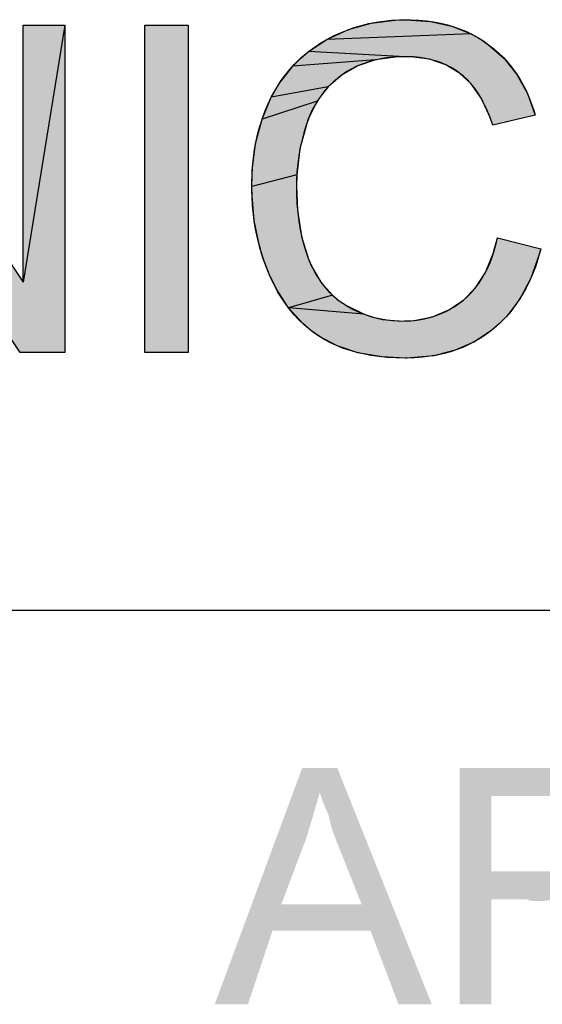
# Model space of a CAD drawing. Extents: x 0 to 1189, y 0 to 841.
# Tile 67 of 125: x 1008.79 to 1015.43, y 65 to 77.49. Entities that reach past the tile are written whole.
import ezdxf

# ---------------------------------------------------------------- set-up
doc = ezdxf.new("R2010")
doc.units = 0
doc.header["$LTSCALE"] = 65.395
doc.header["$MEASUREMENT"] = 0
doc.layers.get('0').update_dxf_attribs({"linetype": 'CONTINUOUS'})

msp = doc.modelspace()

# ---------------------------------------------------------------- linework, layer by layer
at = {"linetype": 'Continuous'}
for p, q in [((1013.25262, 77.44867), (1013.55953, 77.4885)), ((1013.55953, 77.4885), (1013.6968, 77.49248)), ((1013.6968, 77.49248), (1013.6974, 77.49248)), ((1013.6974, 77.49248), (1014.00499, 77.47147)), ((1014.00499, 77.47147), (1014.27852, 77.41088)), ((1009.36142, 77.42201), (1008.83455, 74.16246)), ((1010.37827, 77.42201), (1010.92742, 77.42201)), ((1010.37827, 73.27019), (1010.37827, 77.42201)), ((1010.92742, 77.42201), (1010.92742, 73.27019)), ((1012.69056, 77.24227), (1012.96376, 77.3667)), ((1012.96376, 77.3667), (1013.25262, 77.44867)), ((1014.27852, 77.41088), (1014.52359, 77.31244)), ((1012.45921, 77.09037), (1012.69056, 77.24227)), ((1014.52359, 77.31244), (1012.69056, 77.24227)), ((1014.52359, 77.31244), (1014.63709, 77.24878)), ((1014.63709, 77.24878), (1014.74463, 77.17545)), ((1012.35501, 77.00185), (1012.45921, 77.09037)), ((1013.68514, 77.02268), (1012.45921, 77.09037)), ((1014.74463, 77.17545), (1014.94038, 77.00134)), ((1012.25843, 76.90493), (1012.35501, 77.00185)), ((1013.30637, 76.98118), (1012.25843, 76.90493)), ((1013.30637, 76.98118), (1013.08258, 76.90603)), ((1013.56307, 77.01879), (1013.30637, 76.98118)), ((1013.68514, 77.02268), (1013.56307, 77.01879)), ((1013.75736, 77.02109), (1013.68514, 77.02268)), ((1013.99536, 76.98988), (1013.75736, 77.02109)), ((1014.19958, 76.92136), (1013.99536, 76.98988)), ((1014.94038, 77.00134), (1015.10405, 76.79528)), ((1012.08791, 76.68563), (1012.25843, 76.90493)), ((1013.08258, 76.90603), (1012.88579, 76.79369)), ((1014.37645, 76.81596), (1014.19958, 76.92136)), ((1012.88579, 76.79369), (1012.7083, 76.63971)), ((1014.52366, 76.67668), (1014.37645, 76.81596)), ((1015.10405, 76.79528), (1015.23666, 76.55492)), ((1011.98482, 76.50851), (1012.08791, 76.68563)), ((1012.7083, 76.63971), (1011.98482, 76.50851)), ((1012.7083, 76.63971), (1012.63294, 76.55227)), ((1014.65251, 76.49118), (1014.52366, 76.67668)), ((1011.86702, 76.22962), (1011.98482, 76.50851)), ((1012.5664, 76.45768), (1011.86702, 76.22962)), ((1012.5664, 76.45768), (1012.45984, 76.24688)), ((1012.63294, 76.55227), (1012.5664, 76.45768)), ((1014.76349, 76.24979), (1014.65251, 76.49118)), ((1015.23666, 76.55492), (1015.33623, 76.28318)), ((1011.7861, 75.92071), (1011.86702, 76.22962)), ((1012.45984, 76.24688), (1012.43443, 76.17686)), ((1014.79596, 76.15564), (1014.76349, 76.24979)), ((1015.33623, 76.28318), (1014.79596, 76.15564)), ((1012.43443, 76.17686), (1012.34895, 75.85428)), ((1011.74347, 75.57699), (1011.7861, 75.92071)), ((1012.34895, 75.85428), (1012.30792, 75.52314)), ((1011.73739, 75.37751), (1011.74347, 75.57699)), ((1012.30792, 75.52314), (1011.73739, 75.37751)), ((1012.30792, 75.52314), (1012.30393, 75.38046)), ((1011.73814, 75.3082), (1011.73739, 75.37751)), ((1012.30393, 75.38046), (1012.3178, 75.07392)), ((1011.76809, 74.94379), (1011.73814, 75.3082)), ((1012.3178, 75.07392), (1012.36991, 74.74372)), ((1011.84102, 74.59646), (1011.76809, 74.94379)), ((1012.36991, 74.74372), (1012.45757, 74.45531)), ((1014.80391, 74.52574), (1014.85773, 74.72605)), ((1014.85773, 74.72605), (1015.40774, 74.58685)), ((1011.89356, 74.42834), (1011.84102, 74.59646)), ((1015.40774, 74.58685), (1015.38811, 74.51415)), ((1012.45757, 74.45531), (1012.49562, 74.36689)), ((1014.70399, 74.28682), (1014.80391, 74.52574)), ((1015.38811, 74.51415), (1015.28026, 74.21244)), ((1011.9568, 74.26391), (1011.89356, 74.42834)), ((1012.49562, 74.36689), (1012.61478, 74.1629)), ((1012.04902, 74.07294), (1011.9568, 74.26391)), ((1014.57774, 74.09204), (1014.70399, 74.28682)), ((1015.28026, 74.21244), (1015.14389, 73.95529)), ((1012.61478, 74.1629), (1012.76157, 73.99671)), ((1014.42464, 73.93522), (1014.57774, 74.09204)), ((1012.2037, 73.8359), (1012.04902, 74.07294)), ((1012.76157, 73.99671), (1012.2037, 73.8359)), ((1012.76157, 73.99671), (1012.84606, 73.92644)), ((1013.16208, 73.7558), (1012.2037, 73.8359)), ((1012.38582, 73.63656), (1012.2037, 73.8359)), ((1012.84606, 73.92644), (1012.93799, 73.86475)), ((1012.93799, 73.86475), (1013.16208, 73.7558)), ((1014.23792, 73.8093), (1014.42464, 73.93522)), ((1015.14389, 73.95529), (1014.97961, 73.73725)), ((1013.16208, 73.7558), (1013.2786, 73.71778)), ((1013.2786, 73.71778), (1013.39812, 73.69072)), ((1013.7989, 73.67733), (1014.02996, 73.72334)), ((1014.02996, 73.72334), (1014.23792, 73.8093)), ((1014.97961, 73.73725), (1014.8866, 73.64149)), ((1012.4877, 73.55001), (1012.38582, 73.63656)), ((1013.39812, 73.69072), (1013.64373, 73.66935)), ((1013.64373, 73.66935), (1013.7989, 73.67733)), ((1014.8866, 73.64149), (1014.78622, 73.55433)), ((1012.59677, 73.47221), (1012.4877, 73.55001)), ((1012.82199, 73.35324), (1012.59677, 73.47221)), ((1014.78622, 73.55433), (1014.56345, 73.40672)), ((1013.08437, 73.2666), (1012.82199, 73.35324)), ((1014.56345, 73.40672), (1014.31862, 73.29863)), ((1010.92742, 73.27019), (1010.37827, 73.27019)), ((1013.39043, 73.21421), (1013.08437, 73.2666)), ((1013.6881, 73.19955), (1013.39043, 73.21421)), ((1014.04935, 73.2296), (1013.75068, 73.20038)), ((1014.31862, 73.29863), (1014.04935, 73.2296)), ((1013.75068, 73.20038), (1013.6881, 73.19955)), ((909, 70), (1037, 70)), ((909, 70), (1174, 70))]:
    msp.add_line(p, q, dxfattribs=at)
for points in [[(1011.73739, 75.37163), (1011.7374, 75.38732), (1011.73996, 75.50817), (1011.74682, 75.62469), (1011.75785, 75.73709), (1011.77292, 75.84555), (1011.79192, 75.95024), (1011.81478, 76.05134), (1011.84141, 76.14902), (1011.87175, 76.24343), (1011.90578, 76.33472), (1011.94347, 76.42304), (1011.98482, 76.50851), (1012.01501, 76.56505), (1012.06179, 76.64475), (1012.11138, 76.72044), (1012.16379, 76.79228), (1012.21904, 76.86044), (1012.27718, 76.92503), (1012.33828, 76.98618), (1012.36996, 77.0155), (1012.40242, 77.04397), (1012.4696, 77.09842), (1012.53994, 77.14958), (1012.61355, 77.19752), (1012.69056, 77.24226), (1012.77537, 77.28627), (1012.86164, 77.32596), (1012.90536, 77.3442), (1012.94947, 77.36139), (1013.03886, 77.39257), (1013.12991, 77.41954), (1013.22273, 77.44231), (1013.31745, 77.46088), (1013.41418, 77.47523), (1013.51305, 77.4853), (1013.61419, 77.49105), (1013.6968, 77.49248), (1013.75673, 77.49174), (1013.8571, 77.48703), (1013.95357, 77.47811), (1014.04633, 77.46512), (1014.1356, 77.44816), (1014.22156, 77.42732), (1014.3044, 77.40268), (1014.3843, 77.37426), (1014.4614, 77.3421), (1014.53587, 77.30617), (1014.60784, 77.26645), (1014.64293, 77.24514), (1014.67742, 77.22287), (1014.74463, 77.17545), (1014.81018, 77.12368), (1014.87237, 77.06884), (1014.93131, 77.01084), (1014.98704, 76.94966), (1015.03961, 76.88521), (1015.08908, 76.81739), (1015.1355, 76.74606), (1015.17889, 76.67106), (1015.21925, 76.59222), (1015.25656, 76.50936), (1015.29079, 76.42226), (1015.32188, 76.33073), (1015.33623, 76.28318), (1014.79596, 76.15563), (1014.78448, 76.19056), (1014.75194, 76.28012), (1014.7174, 76.36259), (1014.68098, 76.43844), (1014.64275, 76.50809), (1014.60276, 76.57195), (1014.56104, 76.63038), (1014.51759, 76.68372), (1014.47238, 76.73226), (1014.42536, 76.77627), (1014.37645, 76.81596), (1014.35019, 76.83511), (1014.32329, 76.85332), (1014.26759, 76.88695), (1014.20918, 76.9169), (1014.1479, 76.94323), (1014.08355, 76.96594), (1014.01591, 76.98499), (1013.94474, 77.0003), (1013.8698, 77.01176), (1013.79081, 77.01923), (1013.70749, 77.02253), (1013.68514, 77.02268), (1013.61508, 77.02142), (1013.52626, 77.016), (1013.44158, 77.00645), (1013.3608, 76.99294), (1013.28367, 76.97559), (1013.20995, 76.95448), (1013.13945, 76.92968), (1013.07195, 76.90122), (1013.00728, 76.86909), (1012.94527, 76.83327), (1012.91521, 76.81395), (1012.88579, 76.79369), (1012.82508, 76.74743), (1012.76838, 76.69864), (1012.71552, 76.64724), (1012.66634, 76.59318), (1012.62074, 76.53634), (1012.57865, 76.47665), (1012.54006, 76.41404), (1012.50491, 76.34837), (1012.47319, 76.27946), (1012.44489, 76.20713), (1012.43443, 76.17686), (1012.40256, 76.0757), (1012.37517, 75.97374), (1012.36315, 75.92244), (1012.35223, 75.87092), (1012.33374, 75.76725), (1012.31968, 75.66267), (1012.31006, 75.55713), (1012.30489, 75.45055), (1012.30393, 75.38046), (1012.30533, 75.2803), (1012.31094, 75.16), (1012.32065, 75.04517), (1012.33432, 74.93553), (1012.35179, 74.83077), (1012.37294, 74.73063), (1012.39767, 74.63483), (1012.4259, 74.54314), (1012.45757, 74.45531), (1012.47711, 74.40794), (1012.51081, 74.33556), (1012.54723, 74.26772), (1012.58634, 74.20419)], [(1006.09022, 73.27019), (1006.09022, 77.42201), (1006.6538, 77.42201), (1008.83455, 74.16246), (1008.83455, 77.42201), (1009.36142, 77.42201), (1009.36142, 73.27019), (1008.79783, 73.27019), (1006.61709, 76.53269), (1006.61709, 73.27019), (1006.09022, 73.27019)], [(1015.40774, 74.58685), (1015.40064, 74.55959), (1015.37063, 74.45545), (1015.33756, 74.35651), (1015.30152, 74.26253), (1015.26258, 74.1733), (1015.2208, 74.08861), (1015.17624, 74.00827), (1015.12891, 73.93209), (1015.07884, 73.85992), (1015.026, 73.79159), (1014.97036, 73.72698), (1014.9119, 73.66596), (1014.85053, 73.60843), (1014.78622, 73.55433), (1014.71793, 73.50323), (1014.64761, 73.45621), (1014.57513, 73.41318), (1014.50045, 73.3741), (1014.42351, 73.33895), (1014.34417, 73.30769), (1014.2623, 73.28031), (1014.17774, 73.25681), (1014.09033, 73.23723), (1013.9999, 73.22163), (1013.90626, 73.21009), (1013.80924, 73.20272), (1013.70862, 73.19964), (1013.6881, 73.19955), (1013.6871, 73.19955), (1013.56895, 73.20177), (1013.45663, 73.20823), (1013.34985, 73.21873), (1013.24834, 73.23309), (1013.15184, 73.25115), (1013.06009, 73.27278), (1012.97286, 73.29784), (1012.88991, 73.32625), (1012.81102, 73.35793), (1012.73599, 73.39283), (1012.66464, 73.43093), (1012.59677, 73.47221), (1012.52693, 73.52042), (1012.46002, 73.57208), (1012.39599, 73.62724), (1012.33482, 73.68591), (1012.27643, 73.74819), (1012.22077, 73.81419), (1012.16781, 73.88404), (1012.11751, 73.95788), (1012.06989, 74.03587), (1012.02496, 74.11818), (1011.98274, 74.20501), (1011.9568, 74.26391), (1011.91554, 74.36752), (1011.87859, 74.47254), (1011.86172, 74.5256), (1011.84592, 74.57903), (1011.81752, 74.68702), (1011.79339, 74.79659), (1011.77354, 74.90783), (1011.75797, 75.02086), (1011.74673, 75.13576), (1011.73985, 75.25265), (1011.73739, 75.37163)], [(1012.58634, 74.20419), (1012.62813, 74.14475), (1012.67263, 74.08919), (1012.71988, 74.03734), (1012.76996, 73.98905), (1012.82296, 73.94421), (1012.87894, 73.9028), (1012.93799, 73.86475), (1013.00826, 73.82519), (1013.07934, 73.79028), (1013.15135, 73.75992), (1013.2244, 73.73399), (1013.26137, 73.72266), (1013.29863, 73.71243), (1013.37407, 73.69524), (1013.45084, 73.68239), (1013.52911, 73.67388), (1013.60903, 73.66976), (1013.64373, 73.66935), (1013.67417, 73.66964), (1013.75555, 73.67343), (1013.83379, 73.68148), (1013.90907, 73.69365), (1013.98159, 73.70987), (1014.05153, 73.73008), (1014.11906, 73.75424), (1014.18433, 73.78236), (1014.21616, 73.79792), (1014.24747, 73.81449), (1014.30849, 73.85061), (1014.36752, 73.89082), (1014.42464, 73.93522), (1014.47613, 73.98101), (1014.52487, 74.03042), (1014.57094, 74.08359), (1014.61441, 74.14068), (1014.65529, 74.20187), (1014.69359, 74.26739), (1014.72928, 74.33746), (1014.76231, 74.41235), (1014.7926, 74.49232), (1014.82006, 74.57768), (1014.84455, 74.66872), (1014.85773, 74.72605)]]:
    msp.add_lwpolyline(points, dxfattribs=at)
for points in [[(1013.25262, 77.44867), (1013.55953, 77.4885), (1014.00499, 77.47147)], [(1014.00499, 77.47147), (1014.27852, 77.41088), (1013.25262, 77.44867)], [(1013.55953, 77.4885), (1013.6968, 77.49248), (1013.6974, 77.49248)], [(1013.6974, 77.49248), (1014.00499, 77.47147), (1013.55953, 77.4885)], [(1006.6538, 77.42201), (1008.83455, 74.16246), (1006.61709, 76.53269)], [(1008.83455, 74.16246), (1009.36142, 77.42201), (1008.79783, 73.27019)], [(1009.36142, 77.42201), (1009.36142, 73.27019), (1008.79783, 73.27019)], [(1008.83455, 77.42201), (1009.36142, 77.42201), (1008.83455, 74.16246)], [(1010.92742, 76.99022), (1010.37827, 75.96057), (1010.92742, 77.42201)], [(1010.92742, 77.42201), (1010.37827, 75.96057), (1010.73412, 77.42201)], [(1010.73412, 77.42201), (1010.37827, 75.96057), (1010.43539, 77.42201)], [(1010.37827, 75.96057), (1010.37827, 77.42201), (1010.43539, 77.42201)], [(1012.69056, 77.24227), (1012.96376, 77.3667), (1014.52359, 77.31244)], [(1012.96376, 77.3667), (1013.25262, 77.44867), (1014.27852, 77.41088)], [(1014.27852, 77.41088), (1014.52359, 77.31244), (1012.96376, 77.3667)], [(1012.45921, 77.09037), (1012.69056, 77.24227), (1014.74463, 77.17545)], [(1012.69056, 77.24227), (1014.52359, 77.31244), (1014.63709, 77.24878)], [(1014.63709, 77.24878), (1014.74463, 77.17545), (1012.69056, 77.24227)], [(1012.35501, 77.00185), (1012.45921, 77.09037), (1013.68514, 77.02268)], [(1012.45921, 77.09037), (1014.74463, 77.17545), (1013.68514, 77.02268)], [(1013.68514, 77.02268), (1014.74463, 77.17545), (1013.75736, 77.02109)], [(1014.74463, 77.17545), (1014.94038, 77.00134), (1013.75736, 77.02109)], [(1010.92742, 76.99022), (1010.92742, 74.73163), (1010.37827, 75.96057)], [(1012.25843, 76.90493), (1012.35501, 77.00185), (1013.30637, 76.98118)], [(1012.25843, 76.90493), (1013.30637, 76.98118), (1013.08258, 76.90603)], [(1013.56307, 77.01879), (1012.35501, 77.00185), (1013.68514, 77.02268)], [(1013.56307, 77.01879), (1013.30637, 76.98118), (1012.35501, 77.00185)], [(1013.99536, 76.98988), (1013.75736, 77.02109), (1014.94038, 77.00134)], [(1013.99536, 76.98988), (1014.94038, 77.00134), (1014.19958, 76.92136)], [(1014.19958, 76.92136), (1014.94038, 77.00134), (1014.37645, 76.81596)], [(1014.94038, 77.00134), (1015.10405, 76.79528), (1014.37645, 76.81596)], [(1012.08791, 76.68563), (1012.25843, 76.90493), (1012.88579, 76.79369)], [(1013.08258, 76.90603), (1012.88579, 76.79369), (1012.25843, 76.90493)], [(1012.88579, 76.79369), (1012.7083, 76.63971), (1012.08791, 76.68563)], [(1014.52366, 76.67668), (1014.37645, 76.81596), (1015.10405, 76.79528)], [(1015.10405, 76.79528), (1015.23666, 76.55492), (1014.52366, 76.67668)], [(1011.98482, 76.50851), (1012.08791, 76.68563), (1012.7083, 76.63971)], [(1011.98482, 76.50851), (1012.7083, 76.63971), (1012.63294, 76.55227)], [(1014.65251, 76.49118), (1014.52366, 76.67668), (1015.23666, 76.55492)], [(1008.79783, 73.27019), (1006.61709, 76.53269), (1008.83455, 74.16246)], [(1011.86702, 76.22962), (1011.98482, 76.50851), (1012.5664, 76.45768)], [(1011.86702, 76.22962), (1012.5664, 76.45768), (1012.45984, 76.24688)], [(1012.63294, 76.55227), (1012.5664, 76.45768), (1011.98482, 76.50851)], [(1015.23666, 76.55492), (1015.33623, 76.28318), (1014.65251, 76.49118)], [(1014.76349, 76.24979), (1014.65251, 76.49118), (1015.33623, 76.28318)], [(1011.7861, 75.92071), (1011.86702, 76.22962), (1012.43443, 76.17686)], [(1012.45984, 76.24688), (1012.43443, 76.17686), (1011.86702, 76.22962)], [(1015.33623, 76.28318), (1014.79596, 76.15564), (1014.76349, 76.24979)], [(1012.43443, 76.17686), (1012.34895, 75.85428), (1011.7861, 75.92071)], [(1010.37827, 73.70198), (1010.37827, 75.96057), (1010.92742, 74.73163)], [(1011.74347, 75.57699), (1011.7861, 75.92071), (1012.34895, 75.85428)], [(1012.34895, 75.85428), (1012.30792, 75.52314), (1011.74347, 75.57699)], [(1011.73739, 75.37751), (1011.74347, 75.57699), (1012.30792, 75.52314)], [(1011.73739, 75.37751), (1012.30792, 75.52314), (1012.30393, 75.38046)], [(1011.73739, 75.37751), (1012.30393, 75.38046), (1011.73814, 75.3082)], [(1012.30393, 75.38046), (1012.3178, 75.07392), (1011.73814, 75.3082)], [(1011.76809, 74.94379), (1011.73814, 75.3082), (1012.3178, 75.07392)], [(1012.3178, 75.07392), (1012.36991, 74.74372), (1011.76809, 74.94379)], [(1011.84102, 74.59646), (1011.76809, 74.94379), (1012.36991, 74.74372)], [(1010.37827, 73.70198), (1010.92742, 74.73163), (1010.37827, 73.27019)], [(1010.37827, 73.27019), (1010.92742, 74.73163), (1010.57157, 73.27019)], [(1010.57157, 73.27019), (1010.92742, 74.73163), (1010.87031, 73.27019)], [(1010.92742, 74.73163), (1010.92742, 73.27019), (1010.87031, 73.27019)], [(1012.36991, 74.74372), (1012.45757, 74.45531), (1011.84102, 74.59646)], [(1014.80391, 74.52574), (1014.85773, 74.72605), (1015.40774, 74.58685)], [(1011.89356, 74.42834), (1011.84102, 74.59646), (1012.45757, 74.45531)], [(1015.40774, 74.58685), (1015.38811, 74.51415), (1014.80391, 74.52574)], [(1012.45757, 74.45531), (1012.49562, 74.36689), (1011.89356, 74.42834)], [(1014.70399, 74.28682), (1014.80391, 74.52574), (1015.38811, 74.51415)], [(1015.38811, 74.51415), (1015.28026, 74.21244), (1014.70399, 74.28682)], [(1011.9568, 74.26391), (1011.89356, 74.42834), (1012.49562, 74.36689)], [(1012.49562, 74.36689), (1012.61478, 74.1629), (1011.9568, 74.26391)], [(1012.04902, 74.07294), (1011.9568, 74.26391), (1012.61478, 74.1629)], [(1014.57774, 74.09204), (1014.70399, 74.28682), (1015.28026, 74.21244)], [(1015.28026, 74.21244), (1015.14389, 73.95529), (1014.57774, 74.09204)], [(1012.61478, 74.1629), (1012.76157, 73.99671), (1012.04902, 74.07294)], [(1014.42464, 73.93522), (1014.57774, 74.09204), (1015.14389, 73.95529)], [(1012.2037, 73.8359), (1012.04902, 74.07294), (1012.76157, 73.99671)], [(1012.2037, 73.8359), (1012.76157, 73.99671), (1012.84606, 73.92644)], [(1012.93799, 73.86475), (1012.2037, 73.8359), (1012.84606, 73.92644)], [(1012.93799, 73.86475), (1013.16208, 73.7558), (1012.2037, 73.8359)], [(1012.38582, 73.63656), (1012.2037, 73.8359), (1013.16208, 73.7558)], [(1014.42464, 73.93522), (1015.14389, 73.95529), (1014.23792, 73.8093)], [(1015.14389, 73.95529), (1014.97961, 73.73725), (1014.23792, 73.8093)], [(1013.2786, 73.71778), (1012.38582, 73.63656), (1013.16208, 73.7558)], [(1013.39812, 73.69072), (1012.38582, 73.63656), (1013.2786, 73.71778)], [(1013.7989, 73.67733), (1014.97961, 73.73725), (1013.64373, 73.66935)], [(1014.97961, 73.73725), (1014.8866, 73.64149), (1013.64373, 73.66935)], [(1014.02996, 73.72334), (1014.97961, 73.73725), (1013.7989, 73.67733)], [(1014.02996, 73.72334), (1014.23792, 73.8093), (1014.97961, 73.73725)], [(1013.64373, 73.66935), (1012.38582, 73.63656), (1013.39812, 73.69072)], [(1014.8866, 73.64149), (1012.38582, 73.63656), (1013.64373, 73.66935)], [(1014.8866, 73.64149), (1014.78622, 73.55433), (1012.38582, 73.63656)], [(1012.4877, 73.55001), (1012.38582, 73.63656), (1014.78622, 73.55433)], [(1012.4877, 73.55001), (1014.78622, 73.55433), (1012.59677, 73.47221)], [(1014.78622, 73.55433), (1014.56345, 73.40672), (1012.59677, 73.47221)], [(1012.82199, 73.35324), (1012.59677, 73.47221), (1014.56345, 73.40672)], [(1014.56345, 73.40672), (1014.31862, 73.29863), (1012.82199, 73.35324)], [(1013.08437, 73.2666), (1012.82199, 73.35324), (1014.31862, 73.29863)], [(1014.31862, 73.29863), (1014.04935, 73.2296), (1013.08437, 73.2666)], [(1013.39043, 73.21421), (1013.08437, 73.2666), (1014.04935, 73.2296)], [(1014.04935, 73.2296), (1013.75068, 73.20038), (1013.39043, 73.21421)], [(1013.6881, 73.19955), (1013.39043, 73.21421), (1013.75068, 73.20038)], [(1012.6, 67.68889), (1011.26667, 65), (1012.37778, 68)], [(1012.37778, 68), (1012.82222, 68), (1012.6, 67.68889)], [(1012.64444, 67.55556), (1012.6, 67.68889), (1012.82222, 68)], [(1012.71111, 67.4), (1012.64444, 67.55556), (1012.82222, 68)], [(1012.75556, 67.22222), (1012.71111, 67.4), (1012.82222, 68)], [(1012.82222, 67.04444), (1012.75556, 67.22222), (1012.82222, 68)], [(1013.13333, 66.26667), (1012.82222, 67.04444), (1012.82222, 68)], [(1013.24444, 65.93333), (1013.13333, 66.26667), (1012.82222, 68)], [(1013.6, 65), (1013.24444, 65.93333), (1012.82222, 68)], [(1013.6, 65), (1012.82222, 68), (1014.02222, 65)], [(1014.37778, 68), (1015.68889, 68), (1014.77778, 67.64444)], [(1014.77778, 67.64444), (1014.37778, 65), (1014.37778, 68)], [(1015.68889, 68), (1015.88889, 67.97778), (1014.77778, 67.64444)], [(1016.04444, 67.97778), (1016.2, 67.93333), (1014.77778, 67.64444)], [(1015.88889, 67.97778), (1016.04444, 67.97778), (1014.77778, 67.64444)], [(1016.2, 67.93333), (1016.31111, 67.91111), (1014.77778, 67.64444)], [(1016.31111, 67.91111), (1016.4, 67.86667), (1014.77778, 67.64444)], [(1016.4, 67.86667), (1016.48889, 67.8), (1014.77778, 67.64444)], [(1016.48889, 67.8), (1016.57778, 67.71111), (1014.77778, 67.64444)], [(1015.71111, 67.64444), (1014.77778, 67.64444), (1016.57778, 67.71111)], [(1012.6, 67.68889), (1012.51111, 67.37778), (1011.26667, 65)], [(1014.77778, 67.64444), (1014.77778, 66.68889), (1014.37778, 65)], [(1012.51111, 67.37778), (1012.42222, 67.08889), (1011.26667, 65)], [(1012.42222, 67.08889), (1012.11111, 66.26667), (1011.26667, 65)], [(1014.77778, 66.68889), (1014.77778, 66.33333), (1014.37778, 65)], [(1015.86667, 66.68889), (1016.55556, 66.64444), (1014.77778, 66.33333)], [(1015.75556, 66.68889), (1015.86667, 66.68889), (1014.77778, 66.33333)], [(1015.62222, 66.68889), (1015.75556, 66.68889), (1014.77778, 66.33333)], [(1014.77778, 66.68889), (1015.62222, 66.68889), (1014.77778, 66.33333)], [(1016.55556, 66.64444), (1016.44444, 66.55556), (1014.77778, 66.33333)], [(1016.44444, 66.55556), (1016.28889, 66.46667), (1014.77778, 66.33333)], [(1016.28889, 66.46667), (1016.13333, 66.4), (1014.77778, 66.33333)], [(1016.13333, 66.4), (1015.93333, 66.37778), (1014.77778, 66.33333)], [(1015.22222, 66.33333), (1014.77778, 66.33333), (1015.93333, 66.37778)], [(1015.28889, 66.31111), (1015.22222, 66.33333), (1015.93333, 66.37778)], [(1015.35556, 66.31111), (1015.28889, 66.31111), (1015.93333, 66.37778)], [(1015.4, 66.31111), (1015.35556, 66.31111), (1015.93333, 66.37778)], [(1015.44444, 66.31111), (1015.4, 66.31111), (1015.93333, 66.37778)], [(1012.11111, 66.26667), (1012, 65.93333), (1011.26667, 65)], [(1012.11111, 66.26667), (1013.13333, 66.26667), (1012, 65.93333)], [(1013.24444, 65.93333), (1012, 65.93333), (1013.13333, 66.26667)], [(1014.37778, 65), (1014.77778, 66.33333), (1014.77778, 65)], [(1011.26667, 65), (1012, 65.93333), (1011.68889, 65)]]:
    msp.add_solid(points, dxfattribs=at)

doc.saveas('drawing.dxf')
